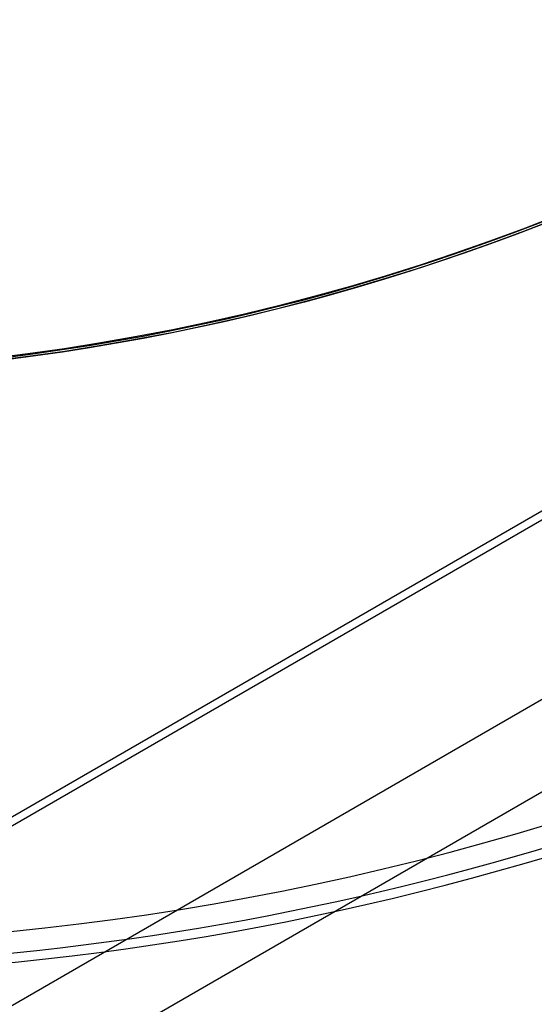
# Model space of a CAD drawing. Extents: x 12963 to 14406, y -2067 to -815.
# Tile 25 of 68: x 13686.38 to 13690.55, y -1638.06 to -1630.08. Entities that reach past the tile are written whole.
import ezdxf

# ---------------------------------------------------------------- set-up
doc = ezdxf.new("R2010")
doc.units = 0
doc.layers.get('0').update_dxf_attribs({"linetype": 'CONTINUOUS'})
doc.layers.add('COLOR', color=7, linetype='CONTINUOUS')

msp = doc.modelspace()

# ---------------------------------------------------------------- linework, layer by layer
for p, q in [((13727.86559033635, -1614.828569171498, 105.1250029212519), (13662.13835221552, -1652.776207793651, 105.1250029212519)), ((13724.04743158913, -1614.828569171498, 199.6250029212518), (13664.04743158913, -1649.469585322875, 199.6250029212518)), ((13723.92186962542, -1614.828569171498, 200.6250029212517), (13664.11021257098, -1649.360845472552, 200.6250029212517)), ((13724.65345323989, -1615.934503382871, 51.12500292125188), (13664.70218788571, -1650.547382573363, 51.12500292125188))]:
    msp.add_line(p, q)
at = {"extrusion": (0.112475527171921, 0.194813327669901, 0.9743700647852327)}
msp.add_lwpolyline([(-12693.92521337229, -5351.365580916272), (-12694.43576296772, -5351.056612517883), (-12694.94430877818, -5350.742947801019), (-12695.45079038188, -5350.424605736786), (-12695.95514755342, -5350.101606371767), (-12696.45732028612, -5349.773970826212), (-12696.9572488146, -5349.441721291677), (-12697.45487363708, -5349.104881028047), (-12697.95013553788, -5348.763474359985), (-12698.44297560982, -5348.417526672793), (-12698.93333527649, -5348.067064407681), (-12699.42115631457, -5347.712115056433), (-12699.90638087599, -5347.352707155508), (-12700.38895150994, -5346.988870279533), (-12700.86881118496, -5346.620635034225), (-12701.34590331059, -5346.248033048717), (-12701.82017175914, -5345.871096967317), (-12702.29156088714, -5345.489860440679), (-12702.76001555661, -5345.104358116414), (-12703.22548115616, -5344.714625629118), (-12703.68790362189, -5344.320699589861), (-12704.14722945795, -5343.922617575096), (-12704.60340575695, -5343.52041811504), (-12705.05638022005, -5343.114140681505), (-12705.5061011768, -5342.703825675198), (-12705.95251760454, -5342.289514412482), (-12706.39557914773, -5341.871249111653), (-12706.83523613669, -5341.449072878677), (-12707.27143960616, -5341.023029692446), (-12707.70414131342, -5340.59316438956), (-12708.13329375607, -5340.159522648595), (-12708.55885018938, -5339.722150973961), (-12708.98076464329, -5339.281096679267), (-12709.39899193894, -5338.836407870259), (-12709.81348770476, -5338.388133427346), (-12710.22420839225, -5337.936322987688), (-12710.63111129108, -5337.481026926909), (-12711.03415454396, -5337.022296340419), (-12711.43329716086, -5336.560183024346), (-12711.82849903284, -5336.094739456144), (-12712.21972094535, -5335.626018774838), (-12712.60692459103, -5335.154074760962), (-12712.99007258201, -5334.678961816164), (-12713.36912846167, -5334.200734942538), (-12713.74405671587, -5333.719449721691), (-12714.11482278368, -5333.235162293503), (-12714.48139306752, -5332.747929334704), (-12714.84373494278, -5332.257808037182), (-12715.2018167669, -5331.764856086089), (-12715.55560788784, -5331.269131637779), (-12715.90507865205, -5330.770693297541), (-12716.25020041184, -5330.269600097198), (-12716.59094553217, -5329.765911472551), (-12716.9272873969, -5329.259687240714), (-12717.25920041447, -5328.75098757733), (-12717.58666002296, -5328.23987299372), (-12717.90964269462, -5327.726404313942), (-12718.22812593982, -5327.210642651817), (-12718.54208831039, -5326.692649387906), (-12718.85150940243, -5326.172486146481), (-12719.15636985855, -5325.650214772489), (-12719.45665136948, -5325.125897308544), (-12719.75233667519, -5324.59959597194), (-12720.04340956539, -5324.071373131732), (-12720.32985487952, -5323.541291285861), (-12720.61165850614, -5323.00941303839), (-12720.88880738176, -5322.475801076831), (-12721.16128948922, -5321.940518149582), (-12721.42909385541, -5321.403627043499), (-12721.69221054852, -5320.865190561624), (-12721.95063067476, -5320.325271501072), (-12722.20434637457, -5319.783932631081), (-12722.45335081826, -5319.241236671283), (-12722.69763820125, -5318.697246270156), (-12722.9372037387, -5318.152023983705), (-12723.17204365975, -5317.605632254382), (-12723.40215520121, -5317.058133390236), (-12723.62753660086, -5316.509589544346), (-12723.84818709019, -5315.960062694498), (-12724.06410688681, -5315.409614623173), (-12724.27529718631, -5314.858306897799), (-12724.48176015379, -5314.306200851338), (-12724.68349891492, -5313.753357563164), (-12724.8805175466, -5313.199837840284), (-12725.07282106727, -5312.645702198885), (-12725.26041542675, -5312.091010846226), (-12725.44330749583, -5311.535823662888), (-12725.62150505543, -5310.980200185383), (-12725.79501678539, -5310.424199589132), (-12725.96385225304, -5309.867880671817), (-12726.12802190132, -5309.311301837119), (-12726.28753703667, -5308.754521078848), (-12726.44240981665, -5308.197595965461), (-12726.59265323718, -5307.640583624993), (-12726.73828111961, -5307.083540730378), (-12726.87930809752, -5306.526523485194), (-12727.01574960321, -5305.969587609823), (-12727.14762185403, -5305.41278832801), (-12727.2749418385, -5304.856180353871), (-12727.39772730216, -5304.299817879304), (-12727.5159967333, -5303.74375456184), (-12727.6297693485, -5303.188043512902), (-12727.73906507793, -5302.632737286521), (-12727.84390455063, -5302.07788786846), (-12727.94430907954, -5301.523546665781), (-12728.04030064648, -5300.969764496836), (-12728.13190188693, -5300.416591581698), (-12728.21913607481, -5299.864077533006), (-12728.30202710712, -5299.312271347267), (-12728.38059948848, -5298.761221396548), (-12728.45487831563, -5298.210975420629), (-12728.52488926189, -5297.661580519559), (-12728.59065856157, -5297.113083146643), (-12728.65221299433, -5296.565529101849), (-12728.70957986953, -5296.018963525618), (-12728.76278701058, -5295.473430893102), (-12728.81186273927, -5294.9289750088), (-12728.85683586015, -5294.385639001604), (-12728.89773564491, -5293.843465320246), (-12728.93459181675, -5293.302495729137), (-12728.96743453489, -5292.762771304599), (-12728.99629437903, -5292.224332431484), (-12729.02120233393, -5291.687218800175), (-12729.04218977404, -5291.151469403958), (-12729.05928844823, -5290.617122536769), (-12729.07253046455, -5290.084215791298), (-12729.08194827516, -5289.552786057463), (-12729.0875746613, -5289.022869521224), (-12729.08944271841, -5288.494501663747), (-12729.08764350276, -5287.975960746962), (-12729.08222485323, -5287.455927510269), (-12729.07315547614, -5286.934435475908), (-12729.06040436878, -5286.411518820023), (-12729.04394083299, -5285.887212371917), (-12729.02373448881, -5285.36155161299), (-12728.99975528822, -5284.834572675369), (-12728.97197352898, -5284.306312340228), (-12728.94035986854, -5283.776808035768), (-12728.90488533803, -5283.246097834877), (-12728.8655213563, -5282.714220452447), (-12728.822239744, -5282.181215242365), (-12728.77501273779, -5281.647122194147), (-12728.72381300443, -5281.111981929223), (-12728.6686136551, -5280.575835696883), (-12728.60938825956, -5280.038725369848), (-12728.54611086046, -5279.500693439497), (-12728.47875598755, -5278.961783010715), (-12728.40729867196, -5278.422037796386), (-12728.33171446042, -5277.8815021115), (-12728.25197942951, -5277.340220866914), (-12728.16807019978, -5276.798239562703), (-12728.07996394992, -5276.255604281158), (-12727.98763843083, -5275.712361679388), (-12727.89107197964, -5275.168558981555), (-12727.79024353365, -5274.624243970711), (-12727.68513264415, -5274.079464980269), (-12727.57571949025, -5273.53427088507), (-12727.46198489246, -5272.988711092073), (-12727.34391032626, -5272.442835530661), (-12727.22147793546, -5271.896694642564), (-12727.09467054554, -5271.350339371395), (-12726.96347167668, -5270.803821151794), (-12726.82786555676, -5270.257191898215), (-12726.68783713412, -5269.710503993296), (-12726.54337209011, -5269.163810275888), (-12726.39445685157, -5268.617164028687), (-12726.24107860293, -5268.070618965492), (-12726.08322529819, -5267.524229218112), (-12725.92088567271, -5266.978049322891), (-12725.75404925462, -5266.432134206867), (-12725.58270637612, -5265.886539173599), (-12725.40684818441, -5265.341319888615), (-12725.22646665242, -5264.796532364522), (-12725.0415545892, -5264.252232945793), (-12724.85210565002, -5263.708478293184), (-12724.6581143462, -5263.165325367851), (-12724.45957605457, -5262.622831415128), (-12724.25648702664, -5262.081053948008), (-12724.04884439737, -5261.540050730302), (-12723.8366461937, -5260.999879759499), (-12723.61989134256, -5260.46059924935), (-12723.39857967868, -5259.922267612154), (-12723.17271195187, -5259.384943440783), (-12722.942289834, -5258.848685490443), (-12722.70731592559, -5258.313552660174), (-12722.46779376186, -5257.779603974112), (-12722.22372781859, -5257.246898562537), (-12721.97512351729, -5256.715495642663), (-12721.7219872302, -5256.185454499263), (-12721.46432628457, -5255.656834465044), (-12721.20214896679, -5255.129694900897), (-12720.9354645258, -5254.604095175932), (-12720.66428317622, -5254.080094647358), (-12720.38861610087, -5253.557752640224), (-12720.10847545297, -5253.037128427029), (-12719.82387435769, -5252.518281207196), (-12719.53482691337, -5252.001270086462), (-12719.24134819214, -5251.486154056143), (-12718.94345424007, -5250.972991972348), (-12718.64116207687, -5250.461842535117), (-12718.33448969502, -5249.952764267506), (-12718.02345605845, -5249.445815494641), (-12717.70808110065, -5248.94105432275), (-12717.38838572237, -5248.438538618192), (-12717.06439178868, -5247.938325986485), (-12716.73612212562, -5247.440473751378), (-12716.40360051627, -5246.945038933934), (-12716.0668516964, -5246.452078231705), (-12715.72590134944, -5245.96164799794), (-12715.38077610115, -5245.473804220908), (-12715.03150351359, -5244.988602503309), (-12714.67811207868, -5244.506098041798), (-12714.32063121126, -5244.026345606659), (-12713.95909124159, -5243.549399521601), (-12713.59352340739, -5243.075313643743), (-12713.22395984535, -5242.604141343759), (-12712.85043358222, -5242.135935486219), (-12712.4729785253, -5241.670748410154), (-12712.09162945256, -5241.208631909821), (-12711.70642200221, -5240.749637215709), (-12711.31739266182, -5240.293814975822), (-12710.92457875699, -5239.841215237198), (-12710.52801843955, -5239.391887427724), (-12710.12775067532, -5238.94588033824), (-12709.7238152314, -5238.503242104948), (-12709.31625266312, -5238.064020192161), (-12708.90510430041, -5237.628261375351), (-12708.49041223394, -5237.196011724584), (-12708.07221930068, -5236.767316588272), (-12707.65056906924, -5236.342220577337), (-12707.22550582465, -5235.920767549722), (-12706.79707455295, -5235.503000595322), (-12706.36532092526, -5235.088962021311), (-12705.93029128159, -5234.678693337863), (-12705.49203261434, -5234.27223524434), (-12705.05059255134, -5233.869627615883), (-12704.60601933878, -5233.47090949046), (-12704.15836182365, -5233.076119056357), (-12703.70766943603, -5232.685293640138), (-12703.253992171, -5232.298469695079), (-12702.79738057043, -5231.915682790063), (-12702.33788570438, -5231.53696759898), (-12701.87555915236, -5231.162357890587), (-12701.41045298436, -5230.791886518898), (-12700.94261974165, -5230.42558541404), (-12700.47211241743, -5230.063485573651), (-12699.99898443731, -5229.705617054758), (-12699.52328963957, -5229.352008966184), (-12699.04508225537, -5229.002689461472), (-12698.56441688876, -5228.657685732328), (-12698.08134849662, -5228.317024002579), (-12697.59593236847, -5227.980729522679), (-12697.10822410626, -5227.648826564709), (-12696.61827960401, -5227.321338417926), (-12696.12615502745, -5226.998287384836), (-12695.63190679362, -5226.679694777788), (-12695.13559155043, -5226.365580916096)], dxfattribs=at)
at = {"extrusion": (0.1124755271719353, 0.1948133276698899, 0.9743700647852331)}
msp.add_lwpolyline([(-12693.01435559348, -5226.365580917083), (-12693.53542520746, -5226.670372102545), (-12694.05454487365, -5226.980022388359), (-12694.57165131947, -5227.29451397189), (-12695.08668143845, -5227.613827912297), (-12695.59957231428, -5227.937944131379), (-12696.11026124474, -5228.266841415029), (-12696.61868576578, -5228.600497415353), (-12697.12478367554, -5228.938888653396), (-12697.62849305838, -5229.281990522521), (-12698.12975230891, -5229.629777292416), (-12698.62850015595, -5229.982222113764), (-12699.12467568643, -5230.339297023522), (-12699.61821836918, -5230.70097295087), (-12700.1090680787, -5231.067219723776), (-12700.5971651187, -5231.438006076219), (-12701.08245024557, -5231.813299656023), (-12701.56486469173, -5232.193067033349), (-12702.04435018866, -5232.577273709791), (-12702.52084898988, -5232.965884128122), (-12702.99430389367, -5233.358861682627), (-12703.4646582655, -5233.756168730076), (-12703.9318560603, -5234.157766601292), (-12704.39584184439, -5234.563615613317), (-12704.85656081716, -5234.973675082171), (-12705.31395883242, -5235.387903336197), (-12705.76798241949, -5235.806257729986), (-12706.21857880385, -5236.228694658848), (-12706.66569592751, -5236.655169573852), (-12707.10928246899, -5237.085636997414), (-12707.54928786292, -5237.520050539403), (-12707.98566231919, -5237.958362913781), (-12708.41835684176, -5238.400525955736), (-12708.84732324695, -5238.84649063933), (-12709.27251418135, -5239.296207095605), (-12709.69388313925, -5239.749624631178), (-12710.11138447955, -5240.206691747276), (-12710.52497344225, -5240.667356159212), (-12710.93460616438, -5241.131564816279), (-12711.34023969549, -5241.599263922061), (-12711.74183201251, -5242.070398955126), (-12712.13934203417, -5242.544914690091), (-12712.53272963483, -5243.022755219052), (-12712.92195565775, -5243.503863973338), (-12713.30698192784, -5243.988183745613), (-12713.68777126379, -5244.47565671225), (-12714.0642874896, -5244.966224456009), (-12714.43649544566, -5245.459827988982), (-12714.80436099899, -5245.956407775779), (-12715.16785105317, -5246.455903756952), (-12715.52693355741, -5246.95825537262), (-12715.88157751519, -5247.463401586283), (-12716.23175299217, -5247.971280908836), (-12716.57743112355, -5248.481831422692), (-12716.91858412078, -5248.994990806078), (-12717.25518527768, -5249.510696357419), (-12717.58720897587, -5250.02888501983), (-12717.91463068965, -5250.549493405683), (-12718.23742699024, -5251.072457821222), (-12718.55557554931, -5251.597714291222), (-12718.86905514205, -5252.125198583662), (-12719.17784564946, -5252.654846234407), (-12719.48192806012, -5253.186592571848), (-12719.78128447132, -5253.72037274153), (-12720.07589808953, -5254.256121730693), (-12720.36575323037, -5254.793774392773), (-12720.65083531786, -5255.333265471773), (-12720.93113088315, -5255.874529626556), (-12721.20662756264, -5256.417501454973), (-12721.47731409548, -5256.962115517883), (-12721.74318032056, -5257.508306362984), (-12722.00421717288, -5258.056008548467), (-12722.26041667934, -5258.605156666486), (-12722.51177195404, -5259.155685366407), (-12722.75827719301, -5259.70752937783), (-12722.99992766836, -5260.260623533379), (-12723.23671972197, -5260.814902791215), (-12723.46865075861, -5261.370302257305), (-12723.6957192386, -5261.926757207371), (-12723.91792466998, -5262.48420310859), (-12724.13526760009, -5263.042575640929), (-12724.34774960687, -5263.601810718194), (-12724.55537328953, -5264.161844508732), (-12724.75814225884, -5264.722613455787), (-12724.95606112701, -5265.284054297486), (-12725.14913549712, -5265.846104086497), (-12725.33737195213, -5266.408700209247), (-12725.52077804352, -5266.971780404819), (-12725.69936227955, -5267.535282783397), (-12725.87313411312, -5268.099145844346), (-12726.04210392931, -5268.663308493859), (-12726.20628303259, -5269.227710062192), (-12726.36568363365, -5269.792290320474), (-12726.52031883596, -5270.356989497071), (-12726.67020262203, -5270.921748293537), (-12726.81534983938, -5271.486507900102), (-12726.95577618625, -5272.05121001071), (-12727.09149819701, -5272.615796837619), (-12727.22253322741, -5273.180211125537), (-12727.34889943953, -5273.744396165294), (-12727.47061578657, -5274.308295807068), (-12727.58770199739, -5274.871854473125), (-12727.70017856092, -5275.43501717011), (-12727.80806671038, -5275.997729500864), (-12727.91138840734, -5276.559937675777), (-12728.01016632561, -5277.121588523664), (-12728.10442383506, -5277.682629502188), (-12728.1941849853, -5278.243008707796), (-12728.27947448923, -5278.802674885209), (-12728.36031770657, -5279.361577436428), (-12728.43674062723, -5279.919666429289), (-12728.50876985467, -5280.476892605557), (-12728.57643258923, -5281.03320738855), (-12728.63975661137, -5281.588562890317), (-12728.69877026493, -5282.142911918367), (-12728.75350244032, -5282.696207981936), (-12728.80398255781, -5283.248405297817), (-12728.85024055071, -5283.799458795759), (-12728.89230684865, -5284.349324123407), (-12728.9302123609, -5284.897957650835), (-12728.96398845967, -5285.445316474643), (-12728.9936669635, -5285.991358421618), (-12729.01928012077, -5286.536042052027), (-12729.04086059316, -5287.079326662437), (-12729.05844143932, -5287.621172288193), (-12729.07205609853, -5288.161539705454), (-12729.08173837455, -5288.700390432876), (-12729.08752241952, -5289.237686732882), (-12729.08944271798, -5289.773391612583), (-12729.08769105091, -5290.285034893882), (-12729.08241587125, -5290.798131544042), (-12729.07358711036, -5291.312649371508), (-12729.06117497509, -5291.828555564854), (-12729.04514996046, -5292.34581669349), (-12729.02548286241, -5292.864398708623), (-12729.0021447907, -5293.384266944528), (-12728.97510718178, -5293.905386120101), (-12728.94434181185, -5294.427720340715), (-12728.9098208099, -5294.951233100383), (-12728.87151667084, -5295.47588728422), (-12728.82940226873, -5296.001645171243), (-12728.78345086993, -5296.528468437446), (-12728.73363614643, -5297.05631815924), (-12728.67993218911, -5297.585154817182), (-12728.62231352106, -5298.114938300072), (-12728.56075511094, -5298.645627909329), (-12728.49523238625, -5299.177182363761), (-12728.42572124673, -5299.709559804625), (-12728.35219807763, -5300.242717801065), (-12728.27463976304, -5300.776613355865), (-12728.19302369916, -5301.311202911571), (-12728.10732780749, -5301.846442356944), (-12728.01753054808, -5302.382287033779), (-12727.92361093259, -5302.918691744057), (-12727.8255485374, -5303.455610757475), (-12727.72332351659, -5303.992997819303), (-12727.61691661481, -5304.530806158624), (-12727.50630918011, -5305.068988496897), (-12727.39148317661, -5305.607497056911), (-12727.27242119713, -5306.146283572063), (-12727.14910647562, -5306.685299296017), (-12727.02152289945, -5307.224495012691), (-12726.88965502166, -5307.763821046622), (-12726.7534880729, -5308.303227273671), (-12726.61300797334, -5308.842663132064), (-12726.46820134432, -5309.382077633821), (-12726.31905551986, -5309.921419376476), (-12726.16555855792, -5310.460636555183), (-12726.0076992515, -5310.999676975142), (-12725.8454671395, -5311.538488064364), (-12725.67885251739, -5312.077016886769), (-12725.50784644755, -5312.615210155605), (-12725.33244076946, -5313.153014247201), (-12725.15262810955, -5313.690375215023), (-12724.96840189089, -5314.227238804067), (-12724.77975634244, -5314.763550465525), (-12724.58668650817, -5315.299255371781), (-12724.38918825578, -5315.834298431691), (-12724.18725828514, -5316.368624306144), (-12723.98089413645, -5316.90217742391), (-12723.77009419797, -5317.434901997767), (-12723.55485771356, -5317.966742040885), (-12723.33518478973, -5318.497641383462), (-12723.11107640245, -5319.027543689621), (-12722.88253440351, -5319.556392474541), (-12722.64956152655, -5320.084131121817), (-12722.41216139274, -5320.610702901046), (-12722.170338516, -5321.136050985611), (-12721.92409830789, -5321.660118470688), (-12721.67344708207, -5322.182848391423), (-12721.41839205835, -5322.704183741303), (-12721.1589413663, -5323.224067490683), (-12720.89510404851, -5323.742442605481), (-12720.62689006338, -5324.25925206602), (-12720.35431028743, -5324.774438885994), (-12720.07737651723, -5325.28794613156), (-12719.79610147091, -5325.799716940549), (-12719.51049878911, -5326.309694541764), (-12719.22058303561, -5326.817822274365), (-12718.9263696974, -5327.324043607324), (-12718.62787518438, -5327.828302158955), (-12718.32511682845, -5328.330541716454), (-12718.01811288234, -5328.830706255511), (-12717.70688251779, -5329.328739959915), (-12717.39144582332, -5329.824587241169), (-12717.07182380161, -5330.318192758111), (-12716.74803836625, -5330.809501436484), (-12716.42011233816, -5331.298458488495), (-12716.08806944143, -5331.785009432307), (-12715.75193429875, -5332.269100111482), (-12715.41173242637, -5332.750676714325), (-12715.06749022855, -5333.229685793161), (-12714.71923499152, -5333.706074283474), (-12714.36699487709, -5334.179789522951), (-12714.01079891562, -5334.650779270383), (-12713.6506769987, -5335.118991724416), (-12713.28665987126, -5335.584375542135), (-12712.91877912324, -5336.046879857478), (-12712.54706718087, -5336.506454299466), (-12712.17155729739, -5336.963049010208), (-12711.79228354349, -5337.416614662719), (-12711.40928079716, -5337.867102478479), (-12711.0225847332, -5338.314464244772), (-12710.63223181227, -5338.758652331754), (-12710.23825926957, -5339.199619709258), (-12709.84070510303, -5339.637319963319), (-12709.43960806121, -5340.071707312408), (-12709.03500763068, -5340.502736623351), (-12708.62694402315, -5340.930363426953), (-12708.21545816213, -5341.354543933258), (-12707.80059166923, -5341.775235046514), (-12707.38238685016, -5342.192394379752), (-12706.96088668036, -5342.605980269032), (-12706.53613479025, -5343.015951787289), (-12706.10817545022, -5343.422268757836), (-12705.67705355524, -5343.824891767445), (-12705.24281460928, -5344.223782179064), (-12704.80550470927, -5344.618902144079), (-12704.3651705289, -5345.010214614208), (-12703.92185930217, -5345.397683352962), (-12703.47561880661, -5345.781272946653), (-12703.02649734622, -5346.160948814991), (-12702.57454373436, -5346.536677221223), (-12702.1198072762, -5346.908425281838), (-12701.66233775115, -5347.276160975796), (-12701.20218539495, -5347.639853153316), (-12700.7394008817, -5347.999471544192), (-12700.27403530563, -5348.354986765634), (-12699.80614016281, -5348.706370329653), (-12699.33576733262, -5349.053594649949), (-12698.8629690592, -5349.396633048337), (-12698.38779793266, -5349.735459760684), (-12697.91030687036, -5350.070049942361), (-12697.43054909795, -5350.400379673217), (-12696.94857813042, -5350.726425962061), (-12696.46444775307, -5351.048166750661), (-12695.97821200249, -5351.365580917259)], dxfattribs=at)
at = {"extrusion": (0.1124755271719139, 0.1948133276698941, 0.9743700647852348)}
msp.add_lwpolyline([(-12699.37540150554, -5226.365580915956), (-12699.85081632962, -5226.700698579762), (-12700.32397979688, -5227.039889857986), (-12700.79484275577, -5227.383131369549), (-12701.26335635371, -5227.730398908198), (-12701.72947205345, -5228.081667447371), (-12702.1931416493, -5228.436911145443), (-12702.65431728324, -5228.796103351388), (-12703.11295146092, -5229.159216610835), (-12703.56899706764, -5229.526222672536), (-12704.02240738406, -5229.897092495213), (-12704.47313610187, -5230.271796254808), (-12704.92113733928, -5230.65030335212), (-12705.36636565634, -5231.032582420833), (-12705.80877607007, -5231.418601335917), (-12706.24832406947, -5231.808327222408), (-12706.68496563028, -5232.20172646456), (-12707.11865722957, -5232.59876471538), (-12707.54935586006, -5232.999406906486), (-12707.97701904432, -5233.403617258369), (-12708.40160484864, -5233.811359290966), (-12708.8230718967, -5234.222595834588), (-12709.241379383, -5234.637289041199), (-12709.65648708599, -5235.055400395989), (-12710.06835538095, -5235.476890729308), (-12710.47694525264, -5235.901720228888), (-12710.88221830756, -5236.329848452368), (-12711.28413678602, -5236.761234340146), (-12711.68266357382, -5237.195836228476), (-12712.07776221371, -5237.633611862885), (-12712.46939691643, -5238.074518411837), (-12712.85753257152, -5238.51851248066), (-12713.24213475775, -5238.965550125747), (-12713.62316975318, -5239.415586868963), (-12714.00060454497, -5239.868577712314), (-12714.37440683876, -5240.324477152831), (-12714.7445450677, -5240.783239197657), (-12715.11098840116, -5241.244817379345), (-12715.47370675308, -5241.70916477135), (-12715.83267078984, -5242.176234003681), (-12716.18785193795, -5242.645977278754), (-12716.53922239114, -5243.118346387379), (-12716.88675511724, -5243.593292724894), (-12717.23042386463, -5244.070767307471), (-12717.57020316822, -5244.550720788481), (-12717.90606835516, -5245.033103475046), (-12718.23799555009, -5245.517865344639), (-12718.56596167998, -5246.004956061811), (-12718.88994447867, -5246.494324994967), (-12719.20992249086, -5246.985921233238), (-12719.52587507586, -5247.479693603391), (-12719.83778241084, -5247.975590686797), (-12720.14562549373, -5248.473560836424), (-12720.44938614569, -5248.973552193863), (-12720.74904701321, -5249.475512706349), (-12721.04459156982, -5249.979390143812), (-12721.33600411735, -5250.485132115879), (-12721.62326978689, -5250.992686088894), (-12721.90637453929, -5251.501999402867), (-12722.18530516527, -5252.013019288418), (-12722.46004928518, -5252.525692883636), (-12722.73059534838, -5253.039967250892), (-12722.99693263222, -5253.555789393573), (-12723.25905124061, -5254.073106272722), (-12723.51694210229, -5254.591864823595), (-12723.77059696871, -5255.112011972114), (-12724.02000841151, -5255.633494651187), (-12724.26516981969, -5256.156259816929), (-12724.50607539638, -5256.680254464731), (-12724.74272015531, -5257.205425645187), (-12724.97509991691, -5257.731720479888), (-12725.20321130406, -5258.25908617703), (-12725.42705173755, -5258.787470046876), (-12725.64661943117, -5259.31681951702), (-12725.86191338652, -5259.847082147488), (-12726.07293338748, -5260.378205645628), (-12726.27967999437, -5260.910137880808), (-12726.48215453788, -5261.442826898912), (-12726.68035911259, -5261.976220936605), (-12726.87429657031, -5262.510268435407), (-12727.0639705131, -5263.044918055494), (-12727.24938528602, -5263.580118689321), (-12727.4305459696, -5264.115819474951), (-12727.60745837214, -5264.651969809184), (-12727.78012902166, -5265.188519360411), (-12727.94856515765, -5265.725418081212), (-12728.11277472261, -5266.262616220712), (-12728.27276635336, -5266.800064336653), (-12728.42854937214, -5267.337713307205), (-12728.58013377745, -5267.875514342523), (-12728.7275302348, -5268.413418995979), (-12728.87075006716, -5268.95137917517), (-12729.00980524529, -5269.489347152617), (-12729.14470837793, -5270.027275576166), (-12729.2754727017, -5270.565117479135), (-12729.40211207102, -5271.102826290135), (-12729.52464094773, -5271.64035584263), (-12729.64307439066, -5272.17766038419), (-12729.75742804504, -5272.714694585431), (-12729.86771813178, -5273.251413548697), (-12729.97396143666, -5273.787772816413), (-12730.07617529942, -5274.323728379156), (-12730.17437760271, -5274.859236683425), (-12730.26858676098, -5275.394254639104), (-12730.3588217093, -5275.928739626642), (-12730.44510189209, -5276.462649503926), (-12730.52744725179, -5276.995942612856), (-12730.60587821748, -5277.528577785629), (-12730.68041569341, -5278.06051435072), (-12730.75108104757, -5278.591712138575), (-12730.81789610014, -5279.122131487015), (-12730.88088311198, -5279.651733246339), (-12730.94006477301, -5280.180478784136), (-12730.99546419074, -5280.708329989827), (-12731.04710487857, -5281.235249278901), (-12731.09501074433, -5281.761199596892), (-12731.13920607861, -5282.286144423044), (-12731.17971554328, -5282.810047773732), (-12731.21656415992, -5283.332874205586), (-12731.24977729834, -5283.854588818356), (-12731.27938066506, -5284.375157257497), (-12731.30540029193, -5284.894545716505), (-12731.32786252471, -5285.412720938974), (-12731.34679401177, -5285.929650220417), (-12731.36222169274, -5286.445301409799), (-12731.37417278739, -5286.959642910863), (-12731.38267478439, -5287.472643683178), (-12731.38775543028, -5287.984273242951), (-12731.38944271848, -5288.49450166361), (-12731.3876952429, -5289.013750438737), (-12731.38243302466, -5289.534449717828), (-12731.37362656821, -5290.056567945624), (-12731.3612466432, -5290.580072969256), (-12731.34526429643, -5291.104932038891), (-12731.32565086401, -5291.63111180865), (-12731.30237798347, -5292.158578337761), (-12731.2754176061, -5292.68729709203), (-12731.24474200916, -5293.217232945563), (-12731.21032380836, -5293.748350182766), (-12731.17213597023, -5294.280612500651), (-12731.13015182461, -5294.81398301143), (-12731.08434507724, -5295.348424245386), (-12731.03468982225, -5295.883898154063), (-12730.98116055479, -5296.420366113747), (-12730.92373218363, -5296.957788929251), (-12730.86238004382, -5297.496126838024), (-12730.79707990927, -5298.03533951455), (-12730.72780800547, -5298.575386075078), (-12730.65454102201, -5299.116225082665), (-12730.57725612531, -5299.65781455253), (-12730.49593097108, -5300.200111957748), (-12730.41054371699, -5300.743074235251), (-12730.32107303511, -5301.286657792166), (-12730.22749812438, -5301.830818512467), (-12730.12979872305, -5302.375511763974), (-12730.02795512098, -5302.920692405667), (-12729.9219481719, -5303.46631479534), (-12729.81175930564, -5304.012332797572), (-12729.69737054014, -5304.558699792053), (-12729.57876449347, -5305.10536868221), (-12729.45592439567, -5305.652291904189), (-12729.32883410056, -5306.199421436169), (-12729.19747809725, -5306.746708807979), (-12729.06184152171, -5307.294105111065), (-12728.92191016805, -5307.841561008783), (-12728.77767049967, -5308.389026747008), (-12728.62910966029, -5308.93645216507), (-12728.47621548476, -5309.483786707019), (-12728.31897650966, -5310.030979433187), (-12728.15738198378, -5310.577979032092), (-12727.99142187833, -5311.124733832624), (-12727.82108689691, -5311.671191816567), (-12727.64636848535, -5312.217300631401), (-12727.46725884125, -5312.763007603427), (-12727.28375092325, -5313.308259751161), (-12727.09583846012, -5313.853003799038), (-12726.90351595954, -5314.397186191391), (-12726.70677871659, -5314.940753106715), (-12726.50562282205, -5315.483650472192), (-12726.30004517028, -5316.025823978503), (-12726.09004346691, -5316.567219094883), (-12725.87561623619, -5317.107781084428), (-12725.65676282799, -5317.647455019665), (-12725.43348342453, -5318.186185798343), (-12725.20577904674, -5318.72391815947), (-12724.97365156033, -5319.260596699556), (-12724.73710368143, -5319.796165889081), (-12724.49613898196, -5320.330570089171), (-12724.25076189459, -5320.863753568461), (-12724.0009777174, -5321.395660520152), (-12723.74679261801, -5321.926235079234), (-12723.48821363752, -5322.455421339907), (-12723.22524869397, -5322.983163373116), (-12722.95790658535, -5323.509405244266), (-12722.68619699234, -5324.034091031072), (-12722.41013048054, -5324.557164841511), (-12722.12971850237, -5325.078570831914), (-12721.84497339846, -5325.598253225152), (-12721.55590839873, -5326.116156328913), (-12721.26253762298, -5326.632224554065), (-12720.96487608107, -5327.146402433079), (-12720.66293967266, -5327.658634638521), (-12720.35674518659, -5328.168866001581), (-12720.04631029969, -5328.677041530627), (-12719.73165357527, -5329.183106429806), (-12719.41279446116, -5329.687006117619), (-12719.08975328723, -5330.188686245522), (-12718.76255126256, -5330.688092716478), (-12718.4312104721, -5331.185171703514), (-12718.09575387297, -5331.679869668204), (-12717.75620529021, -5332.172133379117), (-12717.41258941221, -5332.661909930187), (-12717.06493178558, -5333.149146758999), (-12716.71325880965, -5333.633791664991), (-12716.35759773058, -5334.115792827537), (-12715.99797663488, -5334.595098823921), (-12715.63442444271, -5335.071658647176), (-12715.26697090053, -5335.545421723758), (-12714.89564657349, -5336.016337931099), (-12714.52048283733, -5336.484357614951), (-12714.14151186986, -5336.94943160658), (-12713.75876664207, -5337.411511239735), (-12713.37228090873, -5337.870548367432), (-12712.98208919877, -5338.326495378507), (-12712.58822680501, -5338.779305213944), (-12712.19072977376, -5339.228931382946), (-12711.78963489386, -5339.675327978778), (-12711.38497968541, -5340.118449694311), (-12710.97680238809, -5340.558251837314), (-12710.56514194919, -5340.994690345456), (-12710.15003801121, -5341.427721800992), (-12709.73153089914, -5341.857303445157), (-12709.30966160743, -5342.283393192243), (-12708.88447178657, -5342.705949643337), (-12708.45600372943, -5343.12493209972), (-12708.02430035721, -5343.54030057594), (-12707.58940520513, -5343.952015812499), (-12707.15136240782, -5344.360039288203), (-12706.71021668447, -5344.764333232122), (-12706.26601332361, -5345.164860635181), (-12705.81879816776, -5345.561585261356), (-12705.36861759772, -5345.954471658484), (-12704.91551851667, -5346.343485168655), (-12704.45954833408, -5346.728591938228), (-12704.00075494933, -5347.109758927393), (-12703.53918673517, -5347.486953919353), (-12703.07489252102, -5347.860145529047), (-12702.607921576, -5348.229303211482), (-12702.1383235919, -5348.594397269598), (-12701.66614866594, -5348.955398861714), (-12701.19144728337, -5349.312280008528), (-12700.71427029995, -5349.665013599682), (-12700.2346689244, -5350.013573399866), (-12699.75269470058, -5350.357934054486), (-12699.26839948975, -5350.698071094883), (-12698.78183545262, -5351.033960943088), (-12698.2930550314, -5351.365580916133)], dxfattribs=at)
at = {"extrusion": (0.1124755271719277, 0.1948133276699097, 0.9743700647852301)}
msp.add_lwpolyline([(-12700.13301897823, -5351.365580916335), (-12700.598949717, -5351.028257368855), (-12701.06260912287, -5350.686997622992), (-12701.52395032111, -5350.341825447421), (-12701.98292674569, -5349.992765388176), (-12702.43949215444, -5349.639842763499), (-12702.89360064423, -5349.283083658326), (-12703.34520666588, -5348.922514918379), (-12703.7942650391, -5348.558164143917), (-12704.24073096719, -5348.190059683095), (-12704.68456005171, -5347.818230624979), (-12705.1257083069, -5347.442706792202), (-12705.56413217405, -5347.063518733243), (-12705.9997885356, -5346.680697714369), (-12706.43263472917, -5346.294275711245), (-12706.86262856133, -5345.904285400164), (-12707.28972832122, -5345.510760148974), (-12707.71389279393, -5345.113734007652), (-12708.13508127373, -5344.713241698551), (-12708.553253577, -5344.309318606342), (-12708.96837005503, -5343.902000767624), (-12709.38039160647, -5343.491324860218), (-12709.78927968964, -5343.077328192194), (-12710.19499633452, -5342.660048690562), (-12710.59750415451, -5342.239524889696), (-12710.99676635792, -5341.815795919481), (-12711.39274675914, -5341.388901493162), (-12711.78540978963, -5340.958881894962), (-12712.1747205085, -5340.525777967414), (-12712.56064461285, -5340.08963109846), (-12712.94314844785, -5339.650483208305), (-12713.32219901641, -5339.208376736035), (-12713.69776398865, -5338.763354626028), (-12714.06981171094, -5338.31546031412), (-12714.43831121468, -5337.864737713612), (-12714.80323222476, -5337.411231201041), (-12715.16454516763, -5336.954985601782), (-12715.52222117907, -5336.496046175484), (-12715.87623211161, -5336.034458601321), (-12716.22655054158, -5335.570268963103), (-12716.57314977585, -5335.103523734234), (-12716.91600385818, -5334.634269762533), (-12717.25508757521, -5334.162554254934), (-12717.59037646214, -5333.688424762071), (-12717.92184680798, -5333.211929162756), (-12718.24947566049, -5332.733115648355), (-12718.57324083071, -5332.252032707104), (-12718.89312089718, -5331.768729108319), (-12719.20909520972, -5331.283253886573), (-12719.52114389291, -5330.795656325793), (-12719.82924784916, -5330.30598594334), (-12720.13338876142, -5329.814292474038), (-12720.43354909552, -5329.320625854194), (-12720.72971210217, -5328.825036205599), (-12721.02186181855, -5328.32757381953), (-12721.30998306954, -5327.828289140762), (-12721.59406146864, -5327.327232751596), (-12721.87408341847, -5326.824455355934), (-12722.15003611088, -5326.320007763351), (-12722.42190752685, -5325.813940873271), (-12722.68968643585, -5325.30630565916), (-12722.95336239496, -5324.797153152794), (-12723.21292574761, -5324.286534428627), (-12723.46836762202, -5323.774500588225), (-12723.71967992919, -5323.261102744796), (-12723.96685536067, -5322.746392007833), (-12724.20988738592, -5322.230419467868), (-12724.44877024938, -5321.713236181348), (-12724.68349896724, -5321.194893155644), (-12724.91406932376, -5320.675441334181), (-12725.14047786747, -5320.154931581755), (-12725.36272190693, -5319.633414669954), (-12725.58079950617, -5319.110941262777), (-12725.79470947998, -5318.587561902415), (-12726.00445138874, -5318.063326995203), (-12726.21002553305, -5317.538286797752), (-12726.41143294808, -5317.012491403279), (-12726.60867539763, -5316.485990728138), (-12726.80175536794, -5315.958834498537), (-12726.9906760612, -5315.431072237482), (-12727.17544138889, -5314.902753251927), (-12727.35605596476, -5314.373926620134), (-12727.53252509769, -5313.844641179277), (-12727.70485478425, -5313.314945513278), (-12727.87305170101, -5312.784887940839), (-12728.03712319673, -5312.254516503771), (-12728.19707728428, -5311.723878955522), (-12728.35292263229, -5311.193022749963), (-12728.50466855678, -5310.661995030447), (-12728.65232501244, -5310.130842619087), (-12728.79590258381, -5309.599612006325), (-12728.93541247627, -5309.068349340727), (-12729.07086650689, -5308.537100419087), (-12729.20227709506, -5308.005910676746), (-12729.32965725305, -5307.474825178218), (-12729.45302057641, -5306.943888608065), (-12729.57238123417, -5306.413145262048), (-12729.68775395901, -5305.882639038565), (-12729.79915403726, -5305.352413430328), (-12729.9065972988, -5304.82251151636), (-12730.01010010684, -5304.292975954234), (-12730.10967934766, -5303.763848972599), (-12730.2053524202, -5303.235172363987), (-12730.2971372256, -5302.70698747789), (-12730.38505215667, -5302.179335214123), (-12730.46911608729, -5301.652256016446), (-12730.54934836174, -5301.125789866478), (-12730.62576878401, -5300.599976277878), (-12730.69839760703, -5300.0748542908), (-12730.76725552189, -5299.550462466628), (-12730.83236364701, -5299.026838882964), (-12730.8937435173, -5298.504021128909), (-12730.9514170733, -5297.982046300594), (-12731.00540665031, -5297.460950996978), (-12731.05573496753, -5296.940771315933), (-12731.10242511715, -5296.421542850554), (-12731.14550055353, -5295.903300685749), (-12731.18498508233, -5295.3860793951), (-12731.22090284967, -5294.869913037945), (-12731.25327833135, -5294.35483515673), (-12731.28213632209, -5293.840878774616), (-12731.30750192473, -5293.328076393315), (-12731.32940053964, -5292.816459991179), (-12731.347857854, -5292.306061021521), (-12731.36289983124, -5291.796910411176), (-12731.37455270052, -5291.289038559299), (-12731.38284294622, -5290.782475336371), (-12731.38779729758, -5290.277250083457), (-12731.38944271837, -5289.773391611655), (-12731.38764992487, -5289.247453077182), (-12731.38225098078, -5288.720026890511), (-12731.37321524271, -5288.191145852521), (-12731.36051234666, -5287.660843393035), (-12731.34411222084, -5287.129153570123), (-12731.32398509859, -5286.596111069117), (-12731.30010153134, -5286.061751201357), (-12731.27243240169, -5285.526109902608), (-12731.24094893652, -5284.989223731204), (-12731.20562272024, -5284.451129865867), (-12731.16642570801, -5283.911866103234), (-12731.12333023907, -5283.371470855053), (-12731.07630905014, -5282.829983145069), (-12731.02533528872, -5282.287442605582), (-12730.97038252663, -5281.743889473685), (-12730.91142477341, -5281.199364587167), (-12730.84843648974, -5280.653909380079), (-12730.78139260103, -5280.107565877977), (-12730.71026851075, -5279.560376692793), (-12730.635040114, -5279.012385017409), (-12730.55568381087, -5278.463634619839), (-12730.4721765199, -5277.914169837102), (-12730.38449569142, -5277.364035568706), (-12730.2926193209, -5276.81327726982), (-12730.19652596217, -5276.261940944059), (-12730.09619474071, -5275.710073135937), (-12729.99160536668, -5275.157720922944), (-12729.882738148, -5274.60493190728), (-12729.76957400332, -5274.051754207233), (-12729.65209447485, -5273.498236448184), (-12729.53028174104, -5272.944427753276), (-12729.40411862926, -5272.3903777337), (-12729.27358862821, -5271.836136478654), (-12729.13867590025, -5271.281754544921), (-12728.9993652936, -5270.727282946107), (-12728.85564235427, -5270.172773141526), (-12728.70749333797, -5269.618277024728), (-12728.55490522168, -5269.063846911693), (-12728.39786571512, -5268.50953552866), (-12728.23636327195, -5267.955395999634), (-12728.07038710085, -5267.401481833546), (-12727.89992717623, -5266.847846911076), (-12727.72497424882, -5266.294545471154), (-12727.54551985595, -5265.741632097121), (-12727.36155633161, -5265.189161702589), (-12727.17307681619, -5264.637189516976), (-12726.98007526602, -5264.085771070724), (-12726.78254646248, -5263.534962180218), (-12726.58048602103, -5262.984818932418), (-12726.37389039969, -5262.435397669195), (-12726.16275690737, -5261.886754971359), (-12725.94708371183, -5261.338947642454), (-12725.72686984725, -5260.792032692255), (-12725.50211522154, -5260.246067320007), (-12725.27282062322, -5259.701108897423), (-12725.03898772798, -5259.157214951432), (-12724.80061910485, -5258.61444314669), (-12724.55771822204, -5258.072851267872), (-12724.31028945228, -5257.53249720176), (-12724.05833807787, -5256.993438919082), (-12723.80187029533, -5256.455734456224), (-12723.54089321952, -5255.919441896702), (-12723.27541488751, -5255.384619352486), (-12723.00544426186, -5254.851324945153), (-12722.73099123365, -5254.319616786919), (-12722.45206662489, -5253.789552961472), (-12722.16868219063, -5253.261191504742), (-12721.88085062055, -5252.734590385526), (-12721.58858554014, -5252.209807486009), (-12721.29190151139, -5251.686900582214), (-12720.99081403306, -5251.165927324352), (-12720.68533954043, -5250.64694521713), (-12720.37549540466, -5250.130011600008), (-12720.06129993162, -5249.615183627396), (-12719.74277236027, -5249.102518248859), (-12719.41993286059, -5248.592072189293), (-12719.09280253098, -5248.083901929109), (-12718.76140339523, -5247.578063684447), (-12718.42575839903, -5247.074613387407), (-12718.08589140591, -5246.573606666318), (-12717.74182719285, -5246.075098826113), (-12717.39359144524, -5245.579144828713), (-12717.04121075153, -5245.085799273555), (-12716.68471259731, -5244.595116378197), (-12716.32412535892, -5244.10714995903), (-12715.95947829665, -5243.621953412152), (-12715.59080154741, -5243.139579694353), (-12715.21812611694, -5242.660081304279), (-12714.84148387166, -5242.183510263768), (-12714.4609075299, -5241.709918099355), (-12714.07643065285, -5241.239355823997), (-12713.68808763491, -5240.771873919), (-12713.29591369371, -5240.307522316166), (-12712.89994485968, -5239.846350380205), (-12712.50021796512, -5239.388406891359), (-12712.09677063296, -5238.933740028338), (-12711.68964126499, -5238.482397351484), (-12711.27886902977, -5238.034425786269), (-12710.86449385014, -5237.589871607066), (-12710.44655639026, -5237.148780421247), (-12710.02509804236, -5236.711197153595), (-12709.60016091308, -5236.277166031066), (-12709.17178780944, -5235.846730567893), (-12708.74002222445, -5235.419933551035), (-12708.30490832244, -5234.996817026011), (-12707.86649092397, -5234.577422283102), (-12707.42481549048, -5234.161789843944), (-12706.97992810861, -5233.749959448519), (-12706.53187547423, -5233.341970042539), (-12706.08070487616, -5232.937859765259), (-12705.62646417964, -5232.537665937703), (-12705.16920180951, -5232.141425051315), (-12704.70896673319, -5231.749172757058), (-12704.24580844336, -5231.360943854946), (-12703.77977694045, -5230.976772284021), (-12703.31092271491, -5230.596691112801), (-12702.83929672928, -5230.220732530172), (-12702.36495040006, -5229.848927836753), (-12701.88793557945, -5229.481307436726), (-12701.40830453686, -5229.117900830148), (-12700.92610994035, -5228.758736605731), (-12700.44140483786, -5228.403842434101), (-12699.95424263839, -5228.053245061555), (-12699.46467709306, -5227.706970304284), (-12698.97276227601, -5227.365043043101), (-12698.47855256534, -5227.027487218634), (-12697.98210262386, -5226.694325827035), (-12697.48346737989, -5226.365580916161)], dxfattribs=at)
at = {"extrusion": (0, 0, -1)}
for centre, radius, start, end in [((-13684.04743158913, -1614.828569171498, -259.6250029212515), 65.00000000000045, 329.9999999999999, 149.9999999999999), ((-13684.04743158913, -1614.828569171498, -89.37470231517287), 70.9424557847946, 330.0000000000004, 150.0000000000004), ((-13684.04743158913, -1614.828569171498, -46.50000292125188), 70.9424557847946, 330.0000000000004, 150.0000000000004), ((-13684.04743158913, -1614.828569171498, -259.6250029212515), 64, 330.0000000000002, 150.0000000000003), ((-13684.04743158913, -1614.828569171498, -88.12500292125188), 52.09123273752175, 330.0000000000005, 150.0000000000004), ((-13684.04743158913, -1614.828569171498, -62.12500292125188), 47.03455676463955, 330.0000000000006, 150.0000000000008), ((-13684.04743158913, -1614.828569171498, -199.6250029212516), 39.9999999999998, 330.0000000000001, 150.0000000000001), ((-13684.04743158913, -1614.828569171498, -89.37470231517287), 70.94245578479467, 150.0000000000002, 330.0000000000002), ((-13684.04743158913, -1614.828569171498, -46.50000292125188), 70.94245578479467, 150.0000000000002, 330.0000000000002), ((-13684.04743158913, -1614.828569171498, -259.6250029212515), 65.00000000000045, 149.9999999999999, 329.9999999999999), ((-13684.04743158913, -1614.828569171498, -259.6250029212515), 64, 150.0000000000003, 330.0000000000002), ((-13684.04743158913, -1614.828569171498, -88.12500292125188), 52.09123273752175, 150.0000000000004, 330.0000000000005), ((-13684.04743158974, -1614.828569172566, -218.0844421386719), 24.9999999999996, 92.6836388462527, 236.5601872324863), ((-13684.04743158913, -1614.828569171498, -62.12500292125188), 47.03455676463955, 149.9999999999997, 329.9999999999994), ((-13684.04743158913, -1614.828569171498, -199.6250029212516), 40, 150.0000000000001, 330.0000000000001), ((-13684.04743158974, -1614.828569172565, -218.0844421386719), 25.00000000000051, 243.4398127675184, 27.31636115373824), ((-13684.04743158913, -1614.828569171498, -51.12500292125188), 18.13793137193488, 149.9999999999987, 329.9999999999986), ((-13684.04743158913, -1614.828569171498, -43.50000292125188), 18.1379313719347, 149.9999999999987, 329.9999999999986), ((-13684.04743158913, -1614.828569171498, -108.2592404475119), 18.11875587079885, 149.9999999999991, 329.9999999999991), ((-13684.04743158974, -1614.828569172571, -223.0844421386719), 29.99999999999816, 177.4999999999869, 302.500000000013), ((-13684.04743158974, -1614.828569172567, -219.5844421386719), 29.99999999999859, 177.4999999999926, 302.5000000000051)]:
    msp.add_arc(centre, radius, start, end, dxfattribs=at)
for centre, radius, start, end in [((13684.04743158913, -1614.828569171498, 89.37470231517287), 73.2424557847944, 29.99999999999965, 209.9999999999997), ((13684.04743163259, -1614.828569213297, 88.63012703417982), 71.44457953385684, 30.00000004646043, 209.9999999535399), ((13684.04743158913, -1614.828569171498, 89.05580518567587), 71.21139006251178, 29.99999999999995, 210.0000000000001), ((13684.04743158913, -1614.828569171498, 245.6831232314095), 65.00000000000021, 29.99999999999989, 209.9999999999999), ((13684.04743158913, -1614.828569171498, 245.6831232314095), 64.00000000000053, 29.99999999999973, 209.9999999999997), ((13684.04743158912, -1614.828569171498, 211.3914713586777), 58.0132689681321, 29.99999999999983, 210), ((13684.04743158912, -1614.828569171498, 212.0545527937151), 57.26209357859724, 30.00000000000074, 209.9999999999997), ((13684.04743158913, -1614.828569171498, 67.12500292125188), 53.58193971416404, 29.99999999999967, 209.9999999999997), ((13684.04743158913, -1614.828569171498, 65.62055118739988), 53.58193971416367, 29.99999999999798, 209.999999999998), ((13684.04743158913, -1614.828569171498, 67.12500292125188), 52.0912327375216, 29.99999999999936, 209.9999999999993), ((13684.04743158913, -1614.828569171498, 77.62500292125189), 52.09123273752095, 29.99999999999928, 209.9999999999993), ((13684.04743158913, -1614.828569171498, 105.1250029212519), 43.81815874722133, 30.00000000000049, 210.0000000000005), ((13684.04743158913, -1614.828569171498, 52.53957701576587), 42.50584972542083, 30.00000000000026, 210.0000000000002), ((13684.04743158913, -1614.828569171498, 200.6250029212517), 39.87443803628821, 30.00000000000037, 210.0000000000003), ((13684.04743158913, -1614.828569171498, 89.37470231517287), 73.24245578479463, 209.9999999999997, 29.99999999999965), ((13684.04743157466, -1614.828569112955, 88.63012703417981), 71.44457953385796, 210.0000000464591, 29.99999995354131), ((13684.04743158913, -1614.828569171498, 89.05580518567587), 71.21139006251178, 210.0000000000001, 29.99999999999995), ((13684.04743158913, -1614.828569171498, 245.6831232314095), 64.99999999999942, 209.9999999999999, 29.99999999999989), ((13684.04743158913, -1614.828569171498, 245.6831232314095), 63.99999999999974, 210.0000000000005, 30.00000000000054), ((13684.04743158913, -1614.828569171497, 211.3914713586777), 58.01326896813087, 210.0000000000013, 29.99999999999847), ((13684.04743158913, -1614.8285691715, 212.0545527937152), 57.26209357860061, 209.9999999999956, 30.00000000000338), ((13684.04743158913, -1614.828569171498, 67.12500292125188), 53.58193971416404, 209.9999999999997, 29.99999999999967), ((13684.04743158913, -1614.828569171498, 65.62055118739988), 53.5819397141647, 210.0000000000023, 30.00000000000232), ((13684.04743158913, -1614.828569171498, 67.12500292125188), 52.0912327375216, 209.9999999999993, 29.99999999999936), ((13684.04743158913, -1614.828569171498, 77.62500292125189), 52.09123273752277, 210.0000000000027, 30.00000000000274), ((13684.04743158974, -1614.828569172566, 212.0844421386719), 22.9999999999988, 303.7393352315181, 84.05867010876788), ((13684.04743158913, -1614.828569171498, 105.1250029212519), 43.81815874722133, 210.0000000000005, 30.00000000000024), ((13684.04743158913, -1614.828569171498, 52.53957701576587), 42.50584972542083, 210.0000000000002, 29.99999999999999), ((13684.04743158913, -1614.828569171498, 200.6250029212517), 39.87443803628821, 210.0000000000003, 30.00000000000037), ((13684.04743158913, -1614.828569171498, 108.2592404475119), 24.97681365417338, 209.9999999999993, 29.99999999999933), ((13684.04743158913, -1614.828569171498, 125.2198510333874), 24.97681365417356, 210.0000000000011, 30.00000000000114), ((13684.04743158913, -1614.828569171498, 144.2327851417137), 22.92449013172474, 209.999999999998, 29.99999999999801), ((13684.04743158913, -1614.828569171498, 144.2250029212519), 22.74593284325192, 209.9999999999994, 29.99999999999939), ((13684.04743158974, -1614.828569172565, 212.0844421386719), 23.0000000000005, 155.9413298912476, 296.2606647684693), ((13684.04743158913, -1614.828569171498, 47.31250292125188), 18.13793137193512, 210.0000000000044, 30.00000000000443), ((13684.04743158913, -1614.828569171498, 105.1250029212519), 18.1187558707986, 210.0000000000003, 30.00000000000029), ((13684.04743158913, -1614.828569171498, 106.6921216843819), 18.11875587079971, 210.0000000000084, 30.00000000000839), ((13684.04743158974, -1614.828569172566, 223.0844421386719), 31.00000000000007, 234.7938624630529, 5.206137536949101), ((13684.04743158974, -1614.828569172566, 217.5844421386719), 31.00000000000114, 235.5081428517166, 4.491857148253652), ((13684.04743158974, -1614.828569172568, 212.0844421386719), 30.99999999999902, 237.4893341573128, 2.510665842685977), ((13684.04743158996, -1614.828569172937, 216.0844421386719), 29.99999999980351, 237.4999999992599, 2.500000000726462), ((13684.04743060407, -1614.828568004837, 216.0844421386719), 26.00000093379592, 257.8348712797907, 2.499997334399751), ((13684.04743158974, -1614.828569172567, 217.091535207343), 25.99999999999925, 257.8348686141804, 2.500000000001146), ((13684.04743158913, -1614.828569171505, 88.12500292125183), 70.93945536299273, 254.9999999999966, 345.000000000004)]:
    msp.add_arc(centre, radius, start, end)
at = {"layer": 'COLOR', "extrusion": (0, 0, -1)}
for centre, radius, start, end in [((-13684.04743872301, -1614.828586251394, 10.54089386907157), 152.392098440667, 333.3815781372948, 153.3815781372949), ((-13684.04743872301, -1614.828586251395, -32.97295255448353), 75.00000000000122, 63.38157813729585, 243.3815781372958), ((-13684.04743872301, -1614.828586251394, -18.68835025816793), 83.81579491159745, 333.3815781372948, 153.3815781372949), ((-13684.047438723, -1614.828586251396, -43.50000292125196), 73.00000000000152, 63.38157813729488, 243.3815781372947), ((-13684.047438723, -1614.828586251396, -43.50000292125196), 73.00000000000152, 63.38157813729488, 243.3815781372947), ((-13684.04743872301, -1614.828586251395, -33.3991820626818), 73.00000000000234, 63.3815781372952, 243.3815781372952), ((-13684.04743872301, -1614.828586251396, -43.50000292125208), 75.00000000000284, 63.38157813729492, 243.3815781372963), ((-13684.04743872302, -1614.828586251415, -26.2000005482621), 61.09154780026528, 333.3815781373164, 153.3815781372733), ((-13684.04743872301, -1614.828586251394, 10.54089386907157), 152.3920984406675, 153.3815781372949, 333.3815781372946), ((-13684.05554107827, -1614.824543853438, -28.2000005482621), 59.50000000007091, 333.3815781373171, 153.3815781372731), ((-13684.05554107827, -1614.824543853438, -26.2000005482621), 59.50000000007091, 333.3815781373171, 153.3815781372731), ((-13684.04743872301, -1614.828586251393, -43.50000292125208), 75.00000000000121, 243.3815781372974, 63.38157813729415), ((-13684.04743872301, -1614.828586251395, -32.97295255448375), 74.9999999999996, 243.3815781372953, 63.38157813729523), ((-13684.047438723, -1614.828586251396, -43.50000292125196), 73.0000000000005, 243.3815781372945, 63.38157813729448), ((-13684.047438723, -1614.828586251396, -43.50000292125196), 73.0000000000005, 243.3815781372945, 63.38157813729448), ((-13684.04743872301, -1614.828586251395, -33.39918206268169), 72.99999999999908, 243.3815781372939, 63.38157813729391), ((-13684.05554107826, -1614.824543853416, -27.2000005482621), 59.5000000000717, 333.381578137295, 153.381578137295), ((-13684.05554107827, -1614.824543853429, -38.60000054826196), 35.0000000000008, 333.3815781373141, 153.3815781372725), ((-13684.04743872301, -1614.828586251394, -18.68835025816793), 83.81579491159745, 153.3815781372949, 333.3815781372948), ((-13684.047438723, -1614.828586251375, -26.2000005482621), 61.09154780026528, 153.3815781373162, 333.3815781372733), ((-13684.05554107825, -1614.824543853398, -28.2000005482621), 59.50000000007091, 153.3815781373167, 333.381578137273), ((-13684.05554107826, -1614.824543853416, -27.2000005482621), 59.50000000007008, 153.3815781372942, 333.3815781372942), ((-13684.05554107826, -1614.824543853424, -38.60000054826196), 32.49999999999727, 216.0269384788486, 330.7362177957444)]:
    msp.add_arc(centre, radius, start, end, dxfattribs=at)
at = {"layer": 'COLOR'}
for centre, radius, start, end in [((13684.04743872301, -1614.828586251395, -35.79999945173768), 153, 26.61842186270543, 206.618421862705), ((13684.04743872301, -1614.828586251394, -11.46081713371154), 152.9999999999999, 26.61842186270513, 206.6184218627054), ((13684.04743872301, -1614.828586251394, -23.63040829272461), 153.0000000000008, 26.61842186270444, 206.6184218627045), ((13684.047438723, -1614.828586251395, -10.90949982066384), 152.8342956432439, 26.61842186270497, 206.6184218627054), ((13684.04743872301, -1614.828586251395, -35.79999945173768), 150, 26.61842186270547, 206.618421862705), ((13684.04743872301, -1614.828586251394, -11.46081713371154), 153, 206.6184218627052, 26.6184218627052), ((13684.04743872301, -1614.828586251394, -35.79999945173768), 153, 206.6184218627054, 26.61842186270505), ((13684.04743872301, -1614.828586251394, -23.63040829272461), 153.0000000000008, 206.618421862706, 26.61842186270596), ((13684.047438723, -1614.828586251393, -10.90949982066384), 152.8342956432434, 206.6184218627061, 26.61842186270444), ((13684.04743872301, -1614.828586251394, -35.79999945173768), 150, 206.6184218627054, 26.61842186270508), ((13684.05554107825, -1614.824543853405, 30.300000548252), 34.99999999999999, 26.61842186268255, 206.6184218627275), ((13684.05554107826, -1614.824543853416, 34.45000054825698), 35.0000000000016, 26.61842186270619, 206.6184218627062), ((13684.05554107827, -1614.824543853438, 26.2000005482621), 59.50000000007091, 206.6184218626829, 26.61842186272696), ((13684.05554107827, -1614.824543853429, 30.300000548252), 35.0000000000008, 206.6184218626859, 26.6184218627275), ((13684.05554107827, -1614.824543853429, 38.60000054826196), 35.0000000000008, 206.6184218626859, 26.6184218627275), ((13684.05554107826, -1614.824543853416, 34.45000054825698), 34.99999999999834, 206.6184218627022, 26.6184218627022), ((13684.05554107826, -1614.824543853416, 33.40000054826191), 32.40923366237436, 218.6082775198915, 314.6285662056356), ((13684.05554107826, -1614.824543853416, 28.20000054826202), 32.31846732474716, 218.7802084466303, 314.4566352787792)]:
    msp.add_arc(centre, radius, start, end, dxfattribs=at)

doc.saveas('drawing.dxf')
